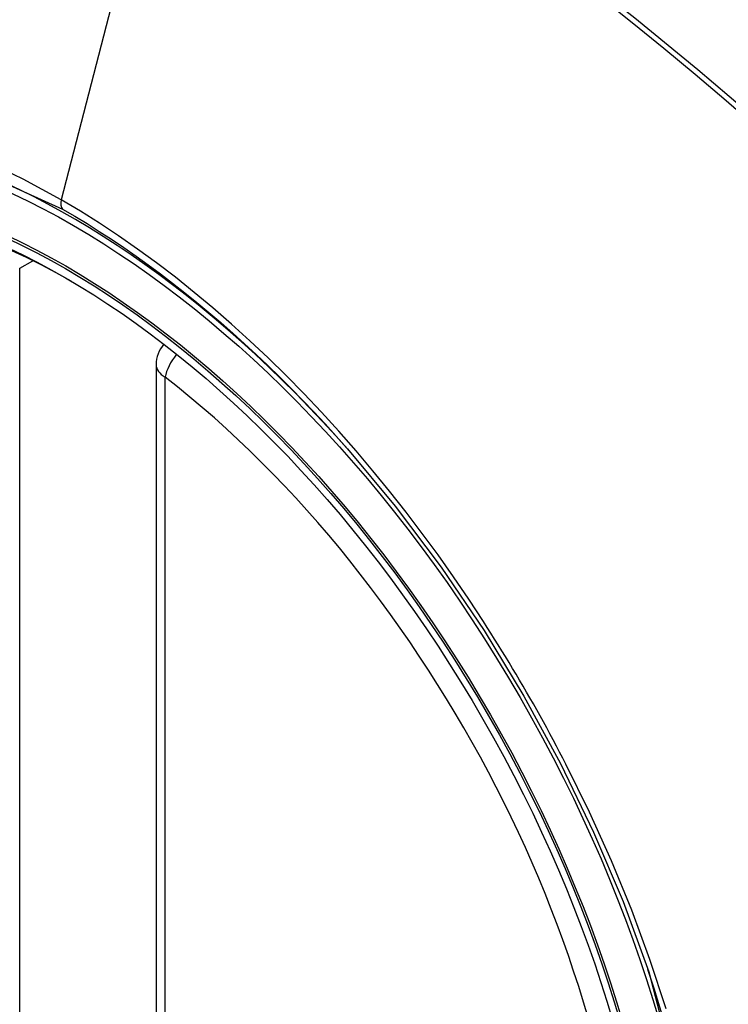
# Model space of a CAD drawing. Header units: inches. Extents: x 241.9 to 284.8, y 91.2 to 133.8.
# Tile 28 of 33: x 280.967 to 281.239, y 109.531 to 109.908. Entities that reach past the tile are written whole.
import ezdxf

# ---------------------------------------------------------------- set-up
doc = ezdxf.new("R2010")
doc.units = ezdxf.units.IN
doc.header["$MEASUREMENT"] = 0
doc.layers.add('Visible Edges(ANSI)', color=7, linetype='Continuous', lineweight=25)
doc.layers.add('Visible Tangent Edges(ANSI)', color=7, linetype='Continuous', lineweight=25)

msp = doc.modelspace()

# ---------------------------------------------------------------- linework, layer by layer
at = {"layer": 'Visible Edges(ANSI)'}
msp.add_line((281.0196501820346, 109.7761277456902), (281.0196501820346, 109.290830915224), dxfattribs=at)
at = {"layer": 'Visible Edges(ANSI)', "flags": 128}
msp.add_lwpolyline([(281.0928376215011, 109.7439247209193), (281.1111866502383, 109.7219082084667), (281.128685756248, 109.6986103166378), (281.1451447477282, 109.6742812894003), (281.1604019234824, 109.6491854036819), (281.1744135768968, 109.6234211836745), (281.1870996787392, 109.5971423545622), (281.1983933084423, 109.5704774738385), (281.2082328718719, 109.5435378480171)], dxfattribs=at)
at = {"layer": 'Visible Edges(ANSI)'}
msp.add_arc((281.0314612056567, 109.7761277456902), 0.0118110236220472, 138.6130451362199, 180, dxfattribs=at)
for centre, major_axis, start_param, end_param in [((281.0927066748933, 109.0471590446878), (-0.6483489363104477, 1.125876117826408), 5.163459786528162, 5.835981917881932), ((280.9879630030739, 109.5501118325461), (0.1571754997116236, -0.2729396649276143), 2.362013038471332, 7.062764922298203)]:
    msp.add_ellipse(centre, major_axis=major_axis, ratio=0.5780931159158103, start_param=start_param, end_param=end_param, dxfattribs=at)
msp.add_ellipse((280.9844831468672, 109.5481079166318), major_axis=(-0.1596313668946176, 0.2772043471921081), ratio=0.5780931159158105, dxfattribs=at)
at = {"layer": 'Visible Tangent Edges(ANSI)'}
for p, q in [((281.031254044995, 110.0249736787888), (280.9833565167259, 109.8391671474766)), ((280.9674318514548, 109.8129997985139), (280.9724736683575, 109.8159031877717)), ((280.9674318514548, 109.3277029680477), (280.9674318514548, 109.8129997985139)), ((281.0231095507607, 109.2860215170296), (281.0231095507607, 109.7713183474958))]:
    msp.add_line(p, q, dxfattribs=at)
at = {"layer": 'Visible Tangent Edges(ANSI)', "flags": 128}
for points in [[(281.2509521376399, 109.868570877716), (281.226986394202, 109.8890432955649), (281.2028492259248, 109.9088422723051), (281.1785694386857, 109.9279440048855), (281.1541760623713, 109.9463255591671), (281.1296985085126, 109.9639660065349), (281.1051660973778, 109.9808471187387), (281.0806119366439, 109.9969489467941), (281.0560719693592, 110.0122530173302), (281.0315422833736, 110.0267633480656), (281.0070141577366, 110.0404864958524), (280.9824807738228, 110.0534270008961), (280.9579575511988, 110.0655722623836), (280.933473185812, 110.0769067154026), (280.909056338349, 110.0874154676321), (280.8847356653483, 110.0970836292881), (280.8605399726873, 110.1058975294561), (280.8364971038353, 110.1138493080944), (280.8126338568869, 110.1209328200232), (280.788977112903, 110.1271419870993), (280.7655365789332, 110.1324753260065), (280.7423080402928, 110.1369366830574)], [(281.031254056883, 110.0249736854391), (281.0434778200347, 110.0178351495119), (281.0557039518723, 110.0104963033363), (281.0679323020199, 110.0029569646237), (281.0801626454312, 109.9952168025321), (281.0923947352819, 109.9872755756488), (281.1046251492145, 109.9791349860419), (281.1168479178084, 109.9707985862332), (281.1290593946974, 109.9622688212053), (281.1412558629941, 109.9535481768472), (281.1534337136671, 109.9446390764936), (281.1655892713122, 109.9355439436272), (281.1777188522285, 109.9262654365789), (281.1898188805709, 109.9168065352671), (281.2018857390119, 109.9071703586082), (281.2139158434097, 109.8973599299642), (281.2259056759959, 109.8873783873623), (281.2378516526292, 109.8772289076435), (281.2497504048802, 109.8669148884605)], [(280.7752859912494, 109.5099160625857), (280.7510688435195, 109.5790680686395), (280.7375489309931, 109.6467777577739), (280.735339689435, 109.7100003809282), (280.7445485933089, 109.7655956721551), (280.7648090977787, 109.811229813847), (280.7950643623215, 109.8446099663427), (280.8340160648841, 109.86423424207), (280.8800041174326, 109.8693507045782), (280.9307003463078, 109.8596857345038), (280.9838571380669, 109.8357123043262)], [(280.9833565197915, 109.8391671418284), (280.976048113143, 109.8432498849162), (280.9687319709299, 109.8470864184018), (280.9614173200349, 109.8506732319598)], [(281.1449788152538, 109.6777048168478), (281.1393125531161, 109.6863260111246), (281.1335061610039, 109.6948408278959), (281.1275675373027, 109.7032388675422), (281.1215044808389, 109.7115096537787), (281.1153248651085, 109.7196428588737), (281.1090365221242, 109.727628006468), (281.1026473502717, 109.7354547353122), (281.0961651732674, 109.7431126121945), (281.0895972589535, 109.7505922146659), (281.0829437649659, 109.7578958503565), (281.0762070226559, 109.7650218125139), (281.0693908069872, 109.7719657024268), (281.0624990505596, 109.7787232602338), (281.0555354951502, 109.7852900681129), (281.0485040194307, 109.7916618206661), (281.0414084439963, 109.7978341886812), (281.0342525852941, 109.80380282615), (281.0270440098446, 109.8095598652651), (281.0197989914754, 109.8150912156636), (281.0125271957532, 109.8203910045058), (281.0052378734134, 109.8254538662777), (280.9979401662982, 109.8302744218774), (280.9906433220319, 109.8348473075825), (280.9833565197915, 109.8391671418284)], [(280.9838571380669, 109.8357123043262), (280.9885352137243, 109.8329672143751), (280.9932191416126, 109.8301164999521), (280.9979064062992, 109.8271616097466), (281.0025944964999, 109.8241038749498), (281.007280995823, 109.8209448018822), (281.011963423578, 109.8176857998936), (281.0166392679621, 109.8143282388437), (281.0213060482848, 109.810873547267), (281.0259613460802, 109.8073231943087), (281.0306026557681, 109.8036785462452), (281.0352263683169, 109.7999421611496), (281.0398271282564, 109.7961192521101), (281.0444035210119, 109.7922111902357), (281.0489545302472, 109.788219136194), (281.0534790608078, 109.7841441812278), (281.0579760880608, 109.7799874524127), (281.0624446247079, 109.775750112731), (281.0668835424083, 109.7714332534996), (281.071291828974, 109.7670379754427), (281.0756684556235, 109.7625654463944), (281.0800123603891, 109.7580167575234), (281.084322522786, 109.7533930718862), (281.0885978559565, 109.748695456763), (281.0928375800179, 109.7439246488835)], [(281.1765060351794, 109.6230981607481), (281.1753046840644, 109.6254264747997), (281.1740933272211, 109.6277507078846), (281.1728720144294, 109.6300707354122), (281.1716407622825, 109.632386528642), (281.1703996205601, 109.6346980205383), (281.1691486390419, 109.6370051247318), (281.1678878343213, 109.6393077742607), (281.1666171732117, 109.6416058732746), (281.1653367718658, 109.6438994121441), (281.1640466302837, 109.6461882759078), (281.1627467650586, 109.6484724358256), (281.1614372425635, 109.650751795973), (281.1601180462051, 109.6530262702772), (281.1587892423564, 109.6552958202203), (281.1574508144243, 109.6575603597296), (281.1561028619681, 109.6598198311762), (281.154745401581, 109.6620741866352), (281.15337841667, 109.6643233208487), (281.1520019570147, 109.6665671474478), (281.150616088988, 109.6688056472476), (281.1492207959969, 109.671038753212), (281.1478161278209, 109.6732663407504), (281.1464021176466, 109.675488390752), (281.1449788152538, 109.6777048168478)], [(281.2149015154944, 109.5294249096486), (281.2086730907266, 109.5483480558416), (281.2016770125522, 109.5672724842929), (281.1939652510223, 109.5860730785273), (281.1855671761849, 109.6046948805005), (281.1765060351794, 109.6230981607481)], [(281.2082253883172, 109.5435563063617), (281.2261444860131, 109.4749352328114)]]:
    msp.add_lwpolyline(points, dxfattribs=at)
at = {"layer": 'Visible Tangent Edges(ANSI)'}
for centre, major_axis, ratio, start_param, end_param in [((280.9869692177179, 109.5495395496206), (-0.1728458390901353, 0.3001516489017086), 0.5780931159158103, 5.049711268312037, 10.65825284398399), ((280.9866410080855, 109.8397294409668), (-0.0024558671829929, -0.0042646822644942), 0.5780931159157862, 5.159178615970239, 6.139354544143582), ((281.0314612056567, 109.7761277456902), (0.0072364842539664, 0.0093345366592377), 0.4718260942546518, 1.51165322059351, 2.426531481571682), ((281.0314612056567, 109.7761277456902), (-0.0118110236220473, -1e-16), 0.5758617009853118, 0, 0.7853981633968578), ((280.9869190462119, 109.5495106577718), (0.1502990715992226, -0.2609985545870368), 0.5780931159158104, 5.670484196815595, 8.470550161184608)]:
    msp.add_ellipse(centre, major_axis=major_axis, ratio=ratio, start_param=start_param, end_param=end_param, dxfattribs=at)
for centre, major_axis, ratio in [((280.9875612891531, 109.5498805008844), (0.1707766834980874, -0.296558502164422), 0.5780931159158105), ((280.9845870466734, 109.5481677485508), (-0.1623805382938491, 0.2819783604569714), 0.5780931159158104), ((280.9844831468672, 109.5481079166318), (0.1617849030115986, -0.2809440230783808), 0.5780931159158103)]:
    msp.add_ellipse(centre, major_axis=major_axis, ratio=ratio, dxfattribs=at)

doc.saveas('drawing.dxf')
